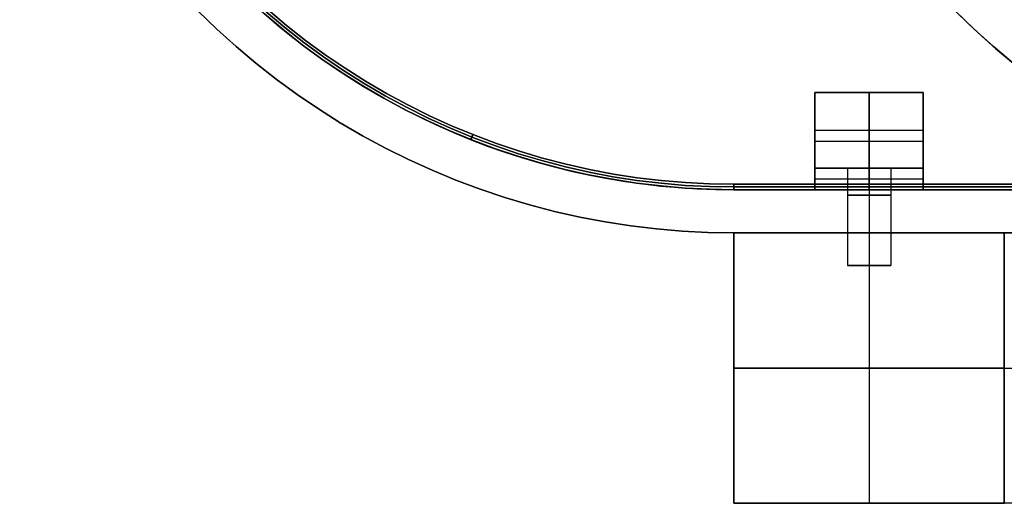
# Model space of a CAD drawing. Extents: x -1808 to 814, y 59 to 2017.
# Tile 17 of 52: x -806 to -715, y 693 to 738. Entities that reach past the tile are written whole.
import ezdxf

# ---------------------------------------------------------------- set-up
doc = ezdxf.new("R2010")
doc.units = 0
for name, color, linetype in [('LIVELLO_01', 12, 'CONTINUOUS'), ('LIVELLO_02', 192, 'CONTINUOUS'), ('LIVELLO_03', 5, 'CONTINUOUS'), ('PREDEFINITO', 7, 'CONTINUOUS')]:
    doc.layers.add(name, color=color, linetype=linetype)

msp = doc.modelspace()

# ---------------------------------------------------------------- linework, layer by layer
at = {"layer": 'LIVELLO_01'}
for p, q in [((-740, 718, 500), (-715, 718, 500)), ((-739.959, 718, 67.61), (-740, 718, 70)), ((-740, 718, 70), (-740, 718, 500)), ((-740, 693, 500), (-740, 718, 500)), ((-740, 718, 250), (-715, 718, 250)), ((-740, 718, 70), (-740, 693, 70)), ((-739.837, 718, 65.223), (-739.959, 718, 67.61)), ((-739.633, 718, 62.842), (-739.837, 718, 65.223)), ((-739.348, 718, 60.468), (-739.633, 718, 62.842)), ((-738.982, 718, 58.106), (-739.348, 718, 60.468)), ((-738.536, 718, 55.758), (-738.982, 718, 58.106)), ((-738.01, 718, 53.426), (-738.536, 718, 55.758)), ((-737.404, 718, 51.114), (-738.01, 718, 53.426)), ((-736.72, 718, 48.824), (-737.404, 718, 51.114)), ((-735.958, 718, 46.558), (-736.72, 718, 48.824)), ((-735.119, 718, 44.32), (-735.958, 718, 46.558)), ((-734.205, 718, 42.112), (-735.119, 718, 44.32)), ((-733.215, 718, 39.936), (-734.205, 718, 42.112)), ((-732.152, 718, 37.795), (-733.215, 718, 39.936)), ((-731.016, 718, 35.692), (-732.152, 718, 37.795)), ((-729.809, 718, 33.629), (-731.016, 718, 35.692)), ((-728.533, 718, 31.608), (-729.809, 718, 33.629)), ((-729.5, 718, 482.5), (-729.5, 715, 482.5)), ((-727.188, 718, 29.632), (-728.533, 718, 31.608)), ((-727.5, 718, 500), (-727.5, 693, 500)), ((-727.5, 718, 480.5), (-727.5, 715, 480.5)), ((-727.5, 718, 484.5), (-727.5, 715, 484.5)), ((-725.776, 718, 27.703), (-727.188, 718, 29.632)), ((-724.3, 718, 25.824), (-725.776, 718, 27.703)), ((-725.5, 718, 482.5), (-725.5, 715, 482.5)), ((-722.76, 718, 23.996), (-724.3, 718, 25.824)), ((-721.159, 718, 22.221), (-722.76, 718, 23.996)), ((-719.497, 718, 20.503), (-721.159, 718, 22.221)), ((-717.779, 718, 18.841), (-719.497, 718, 20.503)), ((-716.004, 718, 17.24), (-717.779, 718, 18.841)), ((-714.176, 718, 15.7), (-716.004, 718, 17.24)), ((-715, 718, 500), (-715, 718, 70)), ((-715, 718, 70), (-714.974, 718, 68.464)), ((-715, 693, 500), (-715, 718, 500)), ((-715, 718, 70), (-715, 693, 70)), ((-729.5, 715, 482.5), (-725.5, 715, 482.5)), ((-727.5, 715, 480.5), (-727.5, 715, 484.5)), ((-740, 705.5, 500), (-740, 705.5, 70)), ((-740, 705.5, 70), (-739.959, 705.5, 67.61)), ((-715, 705.5, 500), (-740, 705.5, 500)), ((-739.959, 705.5, 67.61), (-739.837, 705.5, 65.223)), ((-739.837, 705.5, 65.223), (-739.633, 705.5, 62.842)), ((-739.633, 705.5, 62.842), (-739.348, 705.5, 60.468)), ((-739.348, 705.5, 60.468), (-738.982, 705.5, 58.106)), ((-738.982, 705.5, 58.106), (-738.536, 705.5, 55.758)), ((-738.536, 705.5, 55.758), (-738.01, 705.5, 53.426)), ((-738.01, 705.5, 53.426), (-737.404, 705.5, 51.114)), ((-737.404, 705.5, 51.114), (-736.72, 705.5, 48.824)), ((-736.72, 705.5, 48.824), (-735.958, 705.5, 46.558)), ((-735.958, 705.5, 46.558), (-735.119, 705.5, 44.32)), ((-735.119, 705.5, 44.32), (-734.205, 705.5, 42.112)), ((-734.205, 705.5, 42.112), (-733.215, 705.5, 39.936)), ((-733.215, 705.5, 39.936), (-732.152, 705.5, 37.795)), ((-732.152, 705.5, 37.795), (-731.016, 705.5, 35.692)), ((-731.016, 705.5, 35.692), (-729.809, 705.5, 33.629)), ((-729.809, 705.5, 33.629), (-728.533, 705.5, 31.608)), ((-728.533, 705.5, 31.608), (-727.188, 705.5, 29.632)), ((-727.188, 705.5, 29.632), (-725.776, 705.5, 27.703)), ((-725.776, 705.5, 27.703), (-724.3, 705.5, 25.824)), ((-724.3, 705.5, 25.824), (-722.76, 705.5, 23.996)), ((-722.76, 705.5, 23.996), (-721.159, 705.5, 22.221)), ((-721.159, 705.5, 22.221), (-719.497, 705.5, 20.503)), ((-719.497, 705.5, 20.503), (-717.779, 705.5, 18.841)), ((-717.779, 705.5, 18.841), (-716.004, 705.5, 17.24)), ((-716.004, 705.5, 17.24), (-714.176, 705.5, 15.7)), ((-715, 705.5, 70), (-715, 705.5, 500)), ((-739.959, 693, 67.61), (-740, 693, 70)), ((-740, 693, 70), (-740, 693, 500)), ((-740, 693, 500), (-715, 693, 500)), ((-740, 693, 250), (-715, 693, 250)), ((-739.837, 693, 65.223), (-739.959, 693, 67.61)), ((-739.633, 693, 62.842), (-739.837, 693, 65.223)), ((-739.348, 693, 60.468), (-739.633, 693, 62.842)), ((-738.982, 693, 58.106), (-739.348, 693, 60.468)), ((-738.536, 693, 55.758), (-738.982, 693, 58.106)), ((-738.01, 693, 53.426), (-738.536, 693, 55.758)), ((-737.404, 693, 51.114), (-738.01, 693, 53.426)), ((-736.72, 693, 48.824), (-737.404, 693, 51.114)), ((-735.958, 693, 46.558), (-736.72, 693, 48.824)), ((-735.119, 693, 44.32), (-735.958, 693, 46.558)), ((-734.205, 693, 42.112), (-735.119, 693, 44.32)), ((-733.215, 693, 39.936), (-734.205, 693, 42.112)), ((-732.152, 693, 37.795), (-733.215, 693, 39.936)), ((-731.016, 693, 35.692), (-732.152, 693, 37.795)), ((-729.809, 693, 33.629), (-731.016, 693, 35.692)), ((-728.533, 693, 31.608), (-729.809, 693, 33.629)), ((-727.188, 693, 29.632), (-728.533, 693, 31.608)), ((-725.776, 693, 27.703), (-727.188, 693, 29.632)), ((-724.3, 693, 25.824), (-725.776, 693, 27.703)), ((-722.76, 693, 23.996), (-724.3, 693, 25.824)), ((-721.159, 693, 22.221), (-722.76, 693, 23.996)), ((-719.497, 693, 20.503), (-721.159, 693, 22.221)), ((-717.779, 693, 18.841), (-719.497, 693, 20.503)), ((-716.004, 693, 17.24), (-717.779, 693, 18.841)), ((-714.176, 693, 15.7), (-716.004, 693, 17.24)), ((-715, 693, 500), (-715, 693, 70)), ((-715, 693, 70), (-714.974, 693, 68.464))]:
    msp.add_line(p, q, dxfattribs=at)
at = {"layer": 'LIVELLO_01', "extrusion": (0, 1, 0)}
for centre in [(727.5, 482.5, 718), (727.5, 482.5, 715)]:
    msp.add_circle(centre, 2, dxfattribs=at)
at = {"layer": 'LIVELLO_02'}
for p, q in [((-781.652, 736.803, 499.5), (-783.375, 738.255, 499.5)), ((-783.375, 738.255, 492.5), (-781.652, 736.803, 492.5)), ((-781.652, 736.803, 496), (-783.375, 738.255, 496)), ((-783.213, 738.441, 492.25), (-781.496, 736.995, 492.25)), ((-781.496, 736.995, 499.75), (-783.213, 738.441, 499.75)), ((-783.049, 738.629, 492), (-781.338, 737.189, 492)), ((-781.338, 737.189, 500), (-783.049, 738.629, 500)), ((-781.338, 737.189, 492), (-779.579, 735.807, 492)), ((-779.579, 735.807, 500), (-781.338, 737.189, 500)), ((-779.88, 735.411, 499.5), (-781.652, 736.803, 499.5)), ((-781.652, 736.803, 492.5), (-779.88, 735.411, 492.5)), ((-779.88, 735.411, 496), (-781.652, 736.803, 496)), ((-781.496, 736.995, 492.25), (-779.731, 735.608, 492.25)), ((-779.731, 735.608, 499.75), (-781.496, 736.995, 499.75)), ((-778.061, 734.08, 499.5), (-779.88, 735.411, 499.5)), ((-779.88, 735.411, 492.5), (-778.061, 734.08, 492.5)), ((-778.061, 734.08, 496), (-779.88, 735.411, 496)), ((-779.731, 735.608, 492.25), (-777.919, 734.282, 492.25)), ((-777.919, 734.282, 499.75), (-779.731, 735.608, 499.75)), ((-779.579, 735.807, 492), (-777.774, 734.486, 492)), ((-777.774, 734.486, 500), (-779.579, 735.807, 500)), ((-777.774, 734.486, 492), (-775.925, 733.228, 492)), ((-775.925, 733.228, 500), (-777.774, 734.486, 500)), ((-776.198, 732.812, 499.5), (-778.061, 734.08, 499.5)), ((-778.061, 734.08, 492.5), (-776.198, 732.812, 492.5)), ((-776.198, 732.812, 496), (-778.061, 734.08, 496)), ((-777.919, 734.282, 492.25), (-776.062, 733.019, 492.25)), ((-776.062, 733.019, 499.75), (-777.919, 734.282, 499.75)), ((-774.293, 731.608, 499.5), (-776.198, 732.812, 499.5)), ((-776.198, 732.812, 492.5), (-774.293, 731.608, 492.5)), ((-774.293, 731.608, 496), (-776.198, 732.812, 496)), ((-776.062, 733.019, 492.25), (-774.164, 731.82, 492.25)), ((-774.164, 731.82, 499.75), (-776.062, 733.019, 499.75)), ((-775.925, 733.228, 492), (-774.034, 732.033, 492)), ((-774.034, 732.033, 500), (-775.925, 733.228, 500)), ((-774.164, 731.82, 492.25), (-772.226, 730.686, 492.25)), ((-772.226, 730.686, 499.75), (-774.164, 731.82, 499.75)), ((-774.034, 732.033, 492), (-772.104, 730.904, 492)), ((-772.104, 730.904, 500), (-774.034, 732.033, 500)), ((-772.347, 730.47, 499.5), (-774.293, 731.608, 499.5)), ((-774.293, 731.608, 492.5), (-772.347, 730.47, 492.5)), ((-772.347, 730.47, 496), (-774.293, 731.608, 496)), ((-772.104, 730.904, 492), (-770.136, 729.841, 492)), ((-770.136, 729.841, 500), (-772.104, 730.904, 500)), ((-770.364, 729.4, 499.5), (-772.347, 730.47, 499.5)), ((-772.347, 730.47, 492.5), (-770.364, 729.4, 492.5)), ((-770.364, 729.4, 496), (-772.347, 730.47, 496)), ((-772.226, 730.686, 492.25), (-770.251, 729.619, 492.25)), ((-770.251, 729.619, 499.75), (-772.226, 730.686, 499.75)), ((-770.136, 729.841, 492), (-768.133, 728.846, 492)), ((-768.133, 728.846, 500), (-770.136, 729.841, 500)), ((-768.346, 728.397, 499.5), (-770.364, 729.4, 499.5)), ((-770.364, 729.4, 492.5), (-768.346, 728.397, 492.5)), ((-768.346, 728.397, 496), (-770.364, 729.4, 496)), ((-770.251, 729.619, 492.25), (-768.24, 728.621, 492.25)), ((-768.24, 728.621, 499.75), (-770.251, 729.619, 499.75)), ((-766.294, 727.464, 499.5), (-768.346, 728.397, 499.5)), ((-768.346, 728.397, 492.5), (-766.294, 727.464, 492.5)), ((-766.294, 727.464, 496), (-768.346, 728.397, 496)), ((-768.24, 728.621, 492.25), (-766.196, 727.691, 492.25)), ((-766.196, 727.691, 499.75), (-768.24, 728.621, 499.75)), ((-768.133, 728.846, 492), (-766.097, 727.921, 492)), ((-766.097, 727.921, 500), (-768.133, 728.846, 500)), ((-764.212, 726.602, 499.5), (-766.294, 727.464, 499.5)), ((-766.294, 727.464, 492.5), (-764.212, 726.602, 492.5)), ((-764.212, 726.602, 496), (-766.294, 727.464, 496)), ((-766.196, 727.691, 492.25), (-764.122, 726.832, 492.25)), ((-764.122, 726.832, 499.75), (-766.196, 727.691, 499.75)), ((-766.097, 727.921, 492), (-764.03, 727.065, 492)), ((-764.03, 727.065, 500), (-766.097, 727.921, 500)), ((-764.111, 727.097, 492), (-764.295, 726.632, 492.5)), ((-764.295, 726.632, 499.5), (-764.111, 727.097, 500)), ((-762.102, 725.811, 499.5), (-764.212, 726.602, 499.5)), ((-764.212, 726.602, 492.5), (-762.102, 725.811, 492.5)), ((-762.102, 725.811, 496), (-764.212, 726.602, 496)), ((-764.122, 726.832, 492.25), (-762.019, 726.044, 492.25)), ((-762.019, 726.044, 499.75), (-764.122, 726.832, 499.75)), ((-764.03, 727.065, 492), (-761.936, 726.28, 492)), ((-761.936, 726.28, 500), (-764.03, 727.065, 500)), ((-761.936, 726.28, 492), (-759.816, 725.567, 492)), ((-759.816, 725.567, 500), (-761.936, 726.28, 500)), ((-759.966, 725.092, 499.5), (-762.102, 725.811, 499.5)), ((-762.102, 725.811, 492.5), (-759.966, 725.092, 492.5)), ((-759.966, 725.092, 496), (-762.102, 725.811, 496)), ((-762.019, 726.044, 492.25), (-759.891, 725.329, 492.25)), ((-759.891, 725.329, 499.75), (-762.019, 726.044, 499.75)), ((-759.891, 725.329, 492.25), (-757.74, 724.687, 492.25)), ((-757.74, 724.687, 499.75), (-759.891, 725.329, 499.75)), ((-759.816, 725.567, 492), (-757.672, 724.927, 492)), ((-757.672, 724.927, 500), (-759.816, 725.567, 500)), ((-757.807, 724.447, 499.5), (-759.966, 725.092, 499.5)), ((-759.966, 725.092, 492.5), (-757.807, 724.447, 492.5)), ((-757.807, 724.447, 496), (-759.966, 725.092, 496)), ((-755.626, 723.877, 499.5), (-757.807, 724.447, 499.5)), ((-757.807, 724.447, 492.5), (-755.626, 723.877, 492.5)), ((-755.626, 723.877, 496), (-757.807, 724.447, 496)), ((-757.74, 724.687, 492.25), (-755.568, 724.118, 492.25)), ((-755.568, 724.118, 499.75), (-757.74, 724.687, 499.75)), ((-757.672, 724.927, 492), (-755.509, 724.361, 492)), ((-755.509, 724.361, 500), (-757.672, 724.927, 500)), ((-755.509, 724.361, 492), (-753.327, 723.869, 492)), ((-753.327, 723.869, 500), (-755.509, 724.361, 500)), ((-753.428, 723.38, 499.5), (-755.626, 723.877, 499.5)), ((-755.626, 723.877, 492.5), (-753.428, 723.38, 492.5)), ((-753.428, 723.38, 496), (-755.626, 723.877, 496)), ((-755.568, 724.118, 492.25), (-753.378, 723.624, 492.25)), ((-753.378, 723.624, 499.75), (-755.568, 724.118, 499.75)), ((-753.378, 723.624, 492.25), (-751.172, 723.205, 492.25)), ((-751.172, 723.205, 499.75), (-753.378, 723.624, 499.75)), ((-753.327, 723.869, 492), (-751.13, 723.451, 492)), ((-751.13, 723.451, 500), (-753.327, 723.869, 500)), ((-751.13, 723.451, 492), (-748.919, 723.109, 492)), ((-748.919, 723.109, 500), (-751.13, 723.451, 500)), ((-751.214, 722.96, 499.5), (-753.428, 723.38, 499.5)), ((-753.428, 723.38, 492.5), (-751.214, 722.96, 492.5)), ((-751.214, 722.96, 496), (-753.428, 723.38, 496)), ((-748.987, 722.615, 499.5), (-751.214, 722.96, 499.5)), ((-751.214, 722.96, 492.5), (-748.987, 722.615, 492.5)), ((-748.987, 722.615, 496), (-751.214, 722.96, 496)), ((-751.172, 723.205, 492.25), (-748.953, 722.861, 492.25)), ((-748.953, 722.861, 499.75), (-751.172, 723.205, 499.75)), ((-746.749, 722.346, 499.5), (-748.987, 722.615, 499.5)), ((-748.987, 722.615, 492.5), (-746.749, 722.346, 492.5)), ((-746.749, 722.346, 496), (-748.987, 722.615, 496)), ((-748.953, 722.861, 492.25), (-746.724, 722.594, 492.25)), ((-746.724, 722.594, 499.75), (-748.953, 722.861, 499.75)), ((-748.919, 723.109, 492), (-746.699, 722.843, 492)), ((-746.699, 722.843, 500), (-748.919, 723.109, 500)), ((-746.724, 722.594, 492.25), (-744.487, 722.403, 492.25)), ((-744.487, 722.403, 499.75), (-746.724, 722.594, 499.75)), ((-746.699, 722.843, 492), (-744.47, 722.652, 492)), ((-744.47, 722.652, 500), (-746.699, 722.843, 500)), ((-744.47, 722.652, 492), (-742.236, 722.538, 492)), ((-742.236, 722.538, 500), (-744.47, 722.652, 500)), ((-744.504, 722.154, 499.5), (-746.749, 722.346, 499.5)), ((-746.749, 722.346, 492.5), (-744.504, 722.154, 492.5)), ((-744.504, 722.154, 496), (-746.749, 722.346, 496)), ((-742.253, 722.038, 499.5), (-744.504, 722.154, 499.5)), ((-744.504, 722.154, 492.5), (-742.253, 722.038, 492.5)), ((-742.253, 722.038, 496), (-744.504, 722.154, 496)), ((-744.487, 722.403, 492.25), (-742.245, 722.288, 492.25)), ((-742.245, 722.288, 499.75), (-744.487, 722.403, 499.75)), ((-740, 722, 499.5), (-742.253, 722.038, 499.5)), ((-742.253, 722.038, 492.5), (-740, 722, 492.5)), ((-740, 722, 496), (-742.253, 722.038, 496)), ((-742.245, 722.288, 492.25), (-740, 722.25, 492.25)), ((-740, 722.25, 499.75), (-742.245, 722.288, 499.75)), ((-742.236, 722.538, 492), (-740, 722.5, 492)), ((-740, 722.5, 500), (-742.236, 722.538, 500)), ((-740, 722.5, 492), (-430, 722.5, 492)), ((-430, 722.5, 500), (-740, 722.5, 500)), ((-740, 722.5, 492), (-740, 722, 492.5)), ((-740, 722, 499.5), (-740, 722.5, 500)), ((-740, 722.25, 492.25), (-430, 722.25, 492.25)), ((-430, 722.25, 499.75), (-740, 722.25, 499.75)), ((-430, 722, 499.5), (-740, 722, 499.5)), ((-740, 722, 492.5), (-430, 722, 492.5)), ((-430, 722, 496), (-740, 722, 496)), ((-740, 722, 492.5), (-740, 722, 499.5))]:
    msp.add_line(p, q, dxfattribs=at)
at = {"layer": 'LIVELLO_03'}
for p, q in [((-789.497, 738.503, 475), (-787.779, 736.841, 475)), ((-789.497, 738.503, 500), (-787.779, 736.841, 500)), ((-787.779, 736.841, 487.5), (-789.497, 738.503, 487.5)), ((-781.652, 736.803, 475), (-783.375, 738.255, 475)), ((-781.652, 736.803, 500), (-783.375, 738.255, 500)), ((-783.375, 738.255, 487.5), (-781.652, 736.803, 487.5)), ((-719.497, 738.503), (-717.779, 736.841)), ((-719.497, 738.503, 25), (-717.779, 736.841, 25)), ((-717.779, 736.841, 12.5), (-719.497, 738.503, 12.5)), ((-787.779, 736.841, 475), (-786.004, 735.24, 475)), ((-787.779, 736.841, 500), (-786.004, 735.24, 500)), ((-786.004, 735.24, 487.5), (-787.779, 736.841, 487.5)), ((-779.88, 735.411, 475), (-781.652, 736.803, 475)), ((-779.88, 735.411, 500), (-781.652, 736.803, 500)), ((-781.652, 736.803, 487.5), (-779.88, 735.411, 487.5)), ((-717.779, 736.841), (-716.004, 735.24)), ((-717.779, 736.841, 25), (-716.004, 735.24, 25)), ((-716.004, 735.24, 12.5), (-717.779, 736.841, 12.5)), ((-778.061, 734.08, 475), (-779.88, 735.411, 475)), ((-778.061, 734.08, 500), (-779.88, 735.411, 500)), ((-779.88, 735.411, 487.5), (-778.061, 734.08, 487.5)), ((-786.004, 735.24, 475), (-784.176, 733.7, 475)), ((-786.004, 735.24, 500), (-784.176, 733.7, 500)), ((-784.176, 733.7, 487.5), (-786.004, 735.24, 487.5)), ((-716.004, 735.24), (-714.176, 733.7)), ((-716.004, 735.24, 25), (-714.176, 733.7, 25)), ((-714.176, 733.7, 12.5), (-716.004, 735.24, 12.5)), ((-784.176, 733.7, 475), (-782.297, 732.224, 475)), ((-784.176, 733.7, 500), (-782.297, 732.224, 500)), ((-782.297, 732.224, 487.5), (-784.176, 733.7, 487.5)), ((-776.198, 732.812, 475), (-778.061, 734.08, 475)), ((-776.198, 732.812, 500), (-778.061, 734.08, 500)), ((-778.061, 734.08, 487.5), (-776.198, 732.812, 487.5)), ((-774.293, 731.608, 475), (-776.198, 732.812, 475)), ((-774.293, 731.608, 500), (-776.198, 732.812, 500)), ((-776.198, 732.812, 487.5), (-774.293, 731.608, 487.5)), ((-782.297, 732.224, 475), (-780.368, 730.812, 475)), ((-782.297, 732.224, 500), (-780.368, 730.812, 500)), ((-780.368, 730.812, 487.5), (-782.297, 732.224, 487.5)), ((-780.368, 730.812, 475), (-778.392, 729.467, 475)), ((-780.368, 730.812, 500), (-778.392, 729.467, 500)), ((-778.392, 729.467, 487.5), (-780.368, 730.812, 487.5)), ((-772.347, 730.47, 475), (-774.293, 731.608, 475)), ((-772.347, 730.47, 500), (-774.293, 731.608, 500)), ((-774.293, 731.608, 487.5), (-772.347, 730.47, 487.5)), ((-732.5, 731, 490), (-732.5, 724, 490)), ((-732.5, 731, 492), (-732.5, 731, 490)), ((-732.5, 722, 492), (-732.5, 731, 492)), ((-722.5, 731, 492), (-732.5, 731, 492)), ((-722.5, 731, 490), (-732.5, 731, 490)), ((-732.5, 731, 491), (-722.5, 731, 491)), ((-727.5, 731, 492), (-727.5, 722, 492)), ((-727.5, 731, 490), (-727.5, 731, 492)), ((-727.5, 724, 490), (-727.5, 731, 490)), ((-722.5, 722, 492), (-722.5, 731, 492)), ((-722.5, 731, 492), (-722.5, 731, 490)), ((-722.5, 731, 490), (-722.5, 724, 490)), ((-770.364, 729.4, 475), (-772.347, 730.47, 475)), ((-770.364, 729.4, 500), (-772.347, 730.47, 500)), ((-772.347, 730.47, 487.5), (-770.364, 729.4, 487.5)), ((-778.392, 729.467, 475), (-776.371, 728.191, 475)), ((-778.392, 729.467, 500), (-776.371, 728.191, 500)), ((-776.371, 728.191, 487.5), (-778.392, 729.467, 487.5)), ((-768.346, 728.397, 475), (-770.364, 729.4, 475)), ((-768.346, 728.397, 500), (-770.364, 729.4, 500)), ((-770.364, 729.4, 487.5), (-768.346, 728.397, 487.5)), ((-776.371, 728.191, 475), (-774.308, 726.984, 475)), ((-776.371, 728.191, 500), (-774.308, 726.984, 500)), ((-774.308, 726.984, 487.5), (-776.371, 728.191, 487.5)), ((-766.294, 727.464, 475), (-768.346, 728.397, 475)), ((-766.294, 727.464, 500), (-768.346, 728.397, 500)), ((-768.346, 728.397, 487.5), (-766.294, 727.464, 487.5)), ((-764.212, 726.602, 475), (-766.294, 727.464, 475)), ((-764.212, 726.602, 500), (-766.294, 727.464, 500)), ((-766.294, 727.464, 487.5), (-764.212, 726.602, 487.5)), ((-732.5, 727.5, 490), (-722.5, 727.5, 490)), ((-774.308, 726.984, 475), (-772.205, 725.848, 475)), ((-774.308, 726.984, 500), (-772.205, 725.848, 500)), ((-772.205, 725.848, 487.5), (-774.308, 726.984, 487.5)), ((-762.102, 725.811, 475), (-764.212, 726.602, 475)), ((-762.102, 725.811, 500), (-764.212, 726.602, 500)), ((-764.212, 726.602, 487.5), (-762.102, 725.811, 487.5)), ((-732.5, 726.5, 492), (-732.5, 726.5, 490)), ((-732.5, 726.5, 492), (-722.5, 726.5, 492)), ((-722.5, 726.5, 492), (-722.5, 726.5, 490)), ((-772.205, 725.848, 475), (-770.064, 724.785, 475)), ((-772.205, 725.848, 500), (-770.064, 724.785, 500)), ((-770.064, 724.785, 487.5), (-772.205, 725.848, 487.5)), ((-759.966, 725.092, 475), (-762.102, 725.811, 475)), ((-759.966, 725.092, 500), (-762.102, 725.811, 500)), ((-762.102, 725.811, 487.5), (-759.966, 725.092, 487.5)), ((-770.064, 724.785, 475), (-767.888, 723.795, 475)), ((-770.064, 724.785, 500), (-767.888, 723.795, 500)), ((-767.888, 723.795, 487.5), (-770.064, 724.785, 487.5)), ((-757.807, 724.447, 475), (-759.966, 725.092, 475)), ((-757.807, 724.447, 500), (-759.966, 725.092, 500)), ((-759.966, 725.092, 487.5), (-757.807, 724.447, 487.5)), ((-755.626, 723.877, 475), (-757.807, 724.447, 475)), ((-755.626, 723.877, 500), (-757.807, 724.447, 500)), ((-757.807, 724.447, 487.5), (-755.626, 723.877, 487.5)), ((-767.888, 723.795, 475), (-765.68, 722.881, 475)), ((-767.888, 723.795, 500), (-765.68, 722.881, 500)), ((-765.68, 722.881, 487.5), (-767.888, 723.795, 487.5)), ((-753.428, 723.38, 475), (-755.626, 723.877, 475)), ((-753.428, 723.38, 500), (-755.626, 723.877, 500)), ((-755.626, 723.877, 487.5), (-753.428, 723.38, 487.5)), ((-732.5, 724, 475), (-732.5, 722, 475)), ((-732.5, 724, 490), (-732.5, 724, 475)), ((-722.5, 724, 490), (-732.5, 724, 490)), ((-722.5, 724, 475), (-732.5, 724, 475)), ((-732.5, 722, 483.5), (-732.5, 724, 483.5)), ((-732.5, 724, 482.5), (-729.5, 724, 482.5)), ((-729.5, 724, 482.5), (-729.5, 722, 482.5)), ((-727.5, 724, 475), (-727.5, 724, 480.5)), ((-727.5, 724, 484.5), (-727.5, 724, 490)), ((-727.5, 722, 475), (-727.5, 724, 475)), ((-727.5, 724, 480.5), (-727.5, 722, 480.5)), ((-727.5, 724, 484.5), (-727.5, 722, 484.5)), ((-725.5, 724, 482.5), (-725.5, 722, 482.5)), ((-725.5, 724, 482.5), (-722.5, 724, 482.5)), ((-722.5, 724, 490), (-722.5, 724, 475)), ((-722.5, 724, 475), (-722.5, 722, 475)), ((-722.5, 722, 483.5), (-722.5, 724, 483.5)), ((-765.68, 722.881, 475), (-763.442, 722.042, 475)), ((-765.68, 722.881, 500), (-763.442, 722.042, 500)), ((-763.442, 722.042, 487.5), (-765.68, 722.881, 487.5)), ((-751.214, 722.96, 475), (-753.428, 723.38, 475)), ((-751.214, 722.96, 500), (-753.428, 723.38, 500)), ((-753.428, 723.38, 487.5), (-751.214, 722.96, 487.5)), ((-748.987, 722.615, 475), (-751.214, 722.96, 475)), ((-748.987, 722.615, 500), (-751.214, 722.96, 500)), ((-751.214, 722.96, 487.5), (-748.987, 722.615, 487.5)), ((-746.749, 722.346, 475), (-748.987, 722.615, 475)), ((-746.749, 722.346, 500), (-748.987, 722.615, 500)), ((-748.987, 722.615, 487.5), (-746.749, 722.346, 487.5)), ((-732.5, 723, 475), (-722.5, 723, 475)), ((-763.442, 722.042, 475), (-761.176, 721.28, 475)), ((-763.442, 722.042, 500), (-761.176, 721.28, 500)), ((-761.176, 721.28, 487.5), (-763.442, 722.042, 487.5)), ((-744.504, 722.154, 475), (-746.749, 722.346, 475)), ((-744.504, 722.154, 500), (-746.749, 722.346, 500)), ((-746.749, 722.346, 487.5), (-744.504, 722.154, 487.5)), ((-742.253, 722.038, 475), (-744.504, 722.154, 475)), ((-742.253, 722.038, 500), (-744.504, 722.154, 500)), ((-744.504, 722.154, 487.5), (-742.253, 722.038, 487.5)), ((-740, 722, 475), (-742.253, 722.038, 475)), ((-740, 722, 500), (-742.253, 722.038, 500)), ((-742.253, 722.038, 487.5), (-740, 722, 487.5)), ((-430, 722, 475), (-740, 722, 475)), ((-430, 722, 500), (-740, 722, 500)), ((-740, 722, 487.5), (-430, 722, 487.5)), ((-740, 722, 475), (-740, 722, 500)), ((-732.5, 722, 475), (-732.5, 722, 492)), ((-732.5, 722, 475), (-722.5, 722, 475)), ((-722.5, 722, 492), (-732.5, 722, 492)), ((-732.5, 722, 483.5), (-729.232, 722, 483.5)), ((-729.5, 722, 482.5), (-729.5, 718, 482.5)), ((-727.5, 722, 480.5), (-727.5, 718, 480.5)), ((-727.5, 722, 484.5), (-727.5, 718, 484.5)), ((-727.5, 722, 492), (-727.5, 722, 484.5)), ((-727.5, 722, 480.5), (-727.5, 722, 475)), ((-725.768, 722, 483.5), (-722.5, 722, 483.5)), ((-725.5, 722, 482.5), (-725.5, 718, 482.5)), ((-722.5, 722, 475), (-722.5, 722, 492)), ((-761.176, 721.28, 475), (-758.886, 720.596, 475)), ((-761.176, 721.28, 500), (-758.886, 720.596, 500)), ((-758.886, 720.596, 487.5), (-761.176, 721.28, 487.5)), ((-758.886, 720.596, 475), (-756.574, 719.99, 475)), ((-758.886, 720.596, 500), (-756.574, 719.99, 500)), ((-756.574, 719.99, 487.5), (-758.886, 720.596, 487.5)), ((-756.574, 719.99, 475), (-754.242, 719.464, 475)), ((-756.574, 719.99, 500), (-754.242, 719.464, 500)), ((-754.242, 719.464, 487.5), (-756.574, 719.99, 487.5)), ((-754.242, 719.464, 475), (-751.894, 719.018, 475)), ((-754.242, 719.464, 500), (-751.894, 719.018, 500)), ((-751.894, 719.018, 487.5), (-754.242, 719.464, 487.5)), ((-751.894, 719.018, 475), (-749.532, 718.652, 475)), ((-751.894, 719.018, 500), (-749.532, 718.652, 500)), ((-749.532, 718.652, 487.5), (-751.894, 719.018, 487.5)), ((-749.532, 718.652, 475), (-747.158, 718.367, 475)), ((-749.532, 718.652, 500), (-747.158, 718.367, 500)), ((-747.158, 718.367, 487.5), (-749.532, 718.652, 487.5)), ((-747.158, 718.367, 475), (-744.777, 718.163, 475)), ((-747.158, 718.367, 500), (-744.777, 718.163, 500)), ((-744.777, 718.163, 487.5), (-747.158, 718.367, 487.5)), ((-744.777, 718.163, 475), (-742.39, 718.041, 475)), ((-744.777, 718.163, 500), (-742.39, 718.041, 500)), ((-742.39, 718.041, 487.5), (-744.777, 718.163, 487.5)), ((-742.39, 718.041, 475), (-740, 718, 475)), ((-742.39, 718.041, 500), (-740, 718, 500)), ((-740, 718, 487.5), (-742.39, 718.041, 487.5)), ((-740, 718, 475), (-430, 718, 475)), ((-740, 718, 500), (-430, 718, 500)), ((-430, 718, 487.5), (-740, 718, 487.5)), ((-740, 718, 475), (-740, 718, 500))]:
    msp.add_line(p, q, dxfattribs=at)
at = {"layer": 'LIVELLO_03', "extrusion": (0, 1, 0)}
for centre in [(727.5, 482.5, 724), (727.5, 482.5, 722), (727.5, 482.5, 721.5)]:
    msp.add_circle(centre, 2, dxfattribs=at)
at = {"layer": 'LIVELLO_03', "extrusion": (2.84217e-14, 1, -2.84217e-14)}
msp.add_circle((727.5, 482.5, 722), 2, dxfattribs=at)
at = {"layer": 'LIVELLO_03', "extrusion": (2.84217e-14, 1, 8.52651e-14)}
msp.add_circle((727.5, 482.5, 718), 2, dxfattribs=at)
at = {"layer": 'PREDEFINITO'}
for p, q in [((-740, 722, 475), (-430, 722, 475)), ((-455, 718, 500), (-715, 718, 500))]:
    msp.add_line(p, q, dxfattribs=at)
for centre, radius in [((-740, 788, 475), 66), ((-670, 788), 70), ((-670, 788), 66)]:
    msp.add_arc(centre, radius, 180, 270, dxfattribs=at)

doc.saveas('drawing.dxf')
